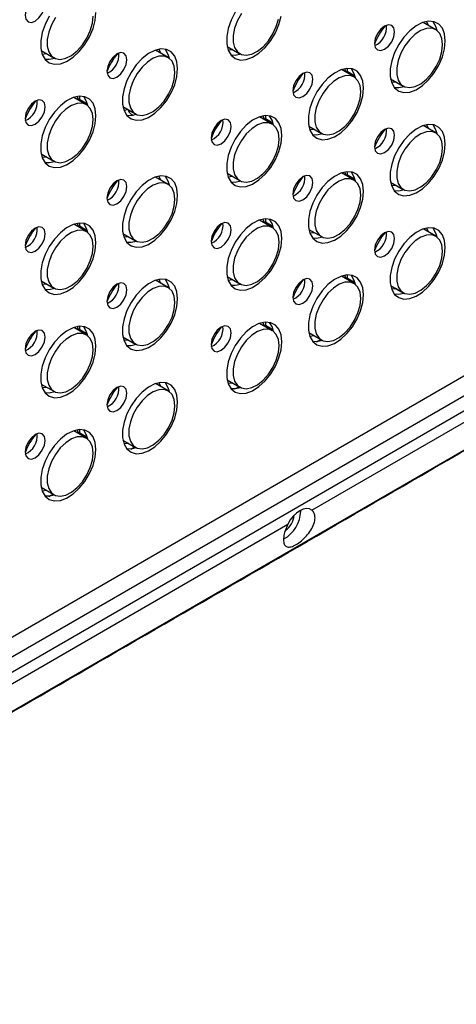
# Model space of a CAD drawing. Header units: millimetres. Extents: x 7099 to 9560, y -2357 to -1635.
# Tile 71 of 85: x 8969 to 9046, y -2150 to -1976. Entities that reach past the tile are written whole.
import ezdxf

# ---------------------------------------------------------------- set-up
doc = ezdxf.new("R2010")
doc.units = ezdxf.units.MM
doc.header["$LTSCALE"] = 3

msp = doc.modelspace()

# ---------------------------------------------------------------- linework, layer by layer
at = {"linetype": 'Continuous', "lineweight": 30}
for p, q in [((9042.61, -1977.74), (9040.38, -1976.45)), ((9005.78, -1980.69), (9008.02, -1981.98)), ((8972.97, -1981.42), (8975.21, -1982.71)), ((8973.14, -1982.03), (8973.89, -1981.95)), ((8995.38, -1982.63), (8993.15, -1981.34)), ((8886.9, -2137.69), (9150.35, -1985.61)), ((9028.19, -1986.06), (9025.96, -1984.78)), ((9026.97, -1984.56), (9026.97, -1985.14)), ((9028.3, -1985.91), (9026.97, -1985.14)), ((9020.74, -2062.47), (9152.98, -1986.13)), ((9034.63, -1986.41), (9036.87, -1987.7)), ((9034.8, -1987.02), (9035.55, -1986.94)), ((8980.95, -1990.96), (8978.72, -1989.67)), ((8979.73, -1989.46), (8979.73, -1990.04)), ((8981.07, -1990.81), (8979.73, -1990.04)), ((8987.4, -1991.3), (8989.63, -1992.59)), ((8987.56, -1991.91), (8988.33, -1991.83)), ((8988.85, -1992.62), (8989.23, -1992.84)), ((9013.76, -1994.39), (9011.53, -1993.1)), ((9012.54, -1992.89), (9012.54, -1993.47)), ((9013.88, -1994.24), (9012.54, -1993.47)), ((9020.21, -1994.74), (9022.44, -1996.02)), ((9020.37, -1995.34), (9021.13, -1995.27)), ((9042.61, -1995.95), (9040.38, -1994.66)), ((9117.43, -1998.5), (8884.83, -2132.77)), ((8887.1, -2134.89), (9121.19, -1999.76)), ((8972.97, -1999.63), (8975.21, -2000.92)), ((9005.78, -2003.06), (9008.02, -2004.35)), ((9028.19, -2004.27), (9025.96, -2002.98)), ((9026.97, -2002.77), (9026.97, -2003.35)), ((8995.38, -2005.01), (8993.15, -2003.72)), ((9005.95, -2003.67), (9006.7, -2003.59)), ((9028.3, -2004.12), (9026.97, -2003.35)), ((9034.63, -2004.62), (9036.87, -2005.91)), ((9034.8, -2005.23), (9035.55, -2005.15)), ((8979.73, -2011.83), (8979.73, -2012.41)), ((9013.76, -2012.6), (9011.53, -2011.31)), ((9012.54, -2011.1), (9012.54, -2011.68)), ((9013.88, -2012.45), (9012.54, -2011.68)), ((8980.95, -2013.33), (8978.72, -2012.04)), ((8981.07, -2013.18), (8979.73, -2012.41)), ((8987.4, -2013.68), (8989.63, -2014.96)), ((9020.21, -2012.94), (9022.44, -2014.23)), ((9020.37, -2013.55), (9021.13, -2013.47)), ((9042.61, -2014.15), (9040.38, -2012.87)), ((8987.56, -2014.29), (8988.32, -2014.21)), ((8972.97, -2022), (8975.21, -2023.29)), ((8995.38, -2023.21), (8993.15, -2021.93)), ((9005.78, -2021.27), (9008.02, -2022.56)), ((9005.95, -2021.88), (9006.7, -2021.8)), ((9028.19, -2022.48), (9025.96, -2021.19)), ((9026.97, -2020.98), (9026.97, -2021.56)), ((9028.3, -2022.33), (9026.97, -2021.56)), ((8973.14, -2022.61), (8973.89, -2022.53)), ((9034.63, -2022.83), (9036.87, -2024.11)), ((9034.8, -2023.43), (9035.5, -2023.37)), ((9036.99, -2024.23), (9035.5, -2023.37)), ((9036.67, -2024.04), (9036.71, -2024.02)), ((9012.54, -2029.31), (9012.54, -2029.89)), ((8980.95, -2031.54), (8978.72, -2030.25)), ((8979.73, -2030.04), (8979.73, -2030.62)), ((8981.07, -2031.39), (8979.73, -2030.62)), ((9013.76, -2030.81), (9011.53, -2029.52)), ((9013.88, -2030.66), (9012.54, -2029.89)), ((8987.4, -2031.88), (8989.63, -2033.17)), ((8987.56, -2032.49), (8988.32, -2032.42)), ((9020.21, -2031.15), (9022.44, -2032.44)), ((9020.37, -2031.76), (9021.13, -2031.68)), ((9021.59, -2032.75), (9022.28, -2032.35)), ((9005.78, -2039.48), (9008.02, -2040.77)), ((8972.97, -2040.21), (8975.21, -2041.5)), ((8973.14, -2040.82), (8973.89, -2040.74)), ((8995.38, -2041.42), (8993.15, -2040.13)), ((9005.95, -2040.09), (9006.7, -2040.01)), ((9007.16, -2041.08), (9007.86, -2040.68)), ((8979.73, -2048.25), (8979.73, -2048.83)), ((8980.95, -2049.75), (8978.72, -2048.46)), ((8981.07, -2049.6), (8979.73, -2048.83)), ((8987.4, -2050.09), (8989.63, -2051.38)), ((8987.56, -2050.7), (8988.32, -2050.62)), ((8988.78, -2051.69), (8989.47, -2051.29)), ((8972.97, -2058.42), (8975.21, -2059.71)), ((8973.14, -2059.03), (8973.89, -2058.95)), ((8974.35, -2060.02), (8975.05, -2059.62)), ((9018.77, -2062.63), (9018.76, -2062.47)), ((8884.28, -2141.25), (9016.51, -2064.91))]:
    msp.add_line(p, q, dxfattribs=at)
at = {"linetype": 'Continuous', "lineweight": 30, "flags": 128}
for points in [[(8973.69, -1973.15), (8973.55, -1972.45), (8973.17, -1972.01), (8972.59, -1971.9), (8971.92, -1972.13), (8971.24, -1972.68), (8970.67, -1973.45), (8970.28, -1974.33), (8970.15, -1975.19), (8970.28, -1975.9), (8970.67, -1976.34), (8971.24, -1976.45), (8971.92, -1976.21), (8972.59, -1975.67), (8973.17, -1974.89), (8973.55, -1974.01), (8973.69, -1973.15)], [(8974.41, -1975.38), (8973.68, -1976.8), (8973.17, -1978.26), (8972.91, -1979.69), (8972.91, -1980.99), (8973.17, -1982.12), (8973.68, -1982.99), (8974.41, -1983.57), (8975.32, -1983.83), (8976.36, -1983.75), (8977.47, -1983.33), (8978.6, -1982.6), (8979.69, -1981.6), (8980.67, -1980.38), (8981.49, -1979.01), (8982.12, -1977.55), (8982.5, -1976.1), (8982.63, -1974.73)], [(8975.49, -1975.61), (8974.79, -1976.87), (8974.3, -1978.18), (8974.05, -1979.47), (8974.05, -1980.65), (8974.3, -1981.64), (8974.79, -1982.39), (8975.49, -1982.84), (8976.35, -1982.98), (8977.32, -1982.78), (8978.34, -1982.27), (8979.34, -1981.47), (8980.26, -1980.44), (8981.04, -1979.23), (8981.64, -1977.94), (8982.02, -1976.62), (8982.15, -1975.38)], [(9007.22, -1974.65), (9006.49, -1976.07), (9005.98, -1977.53), (9005.72, -1978.95), (9005.72, -1980.26), (9005.98, -1981.38), (9006.49, -1982.26), (9007.22, -1982.84), (9008.13, -1983.1), (9009.17, -1983.02), (9010.28, -1982.6), (9011.41, -1981.87), (9012.5, -1980.87), (9013.48, -1979.65), (9014.3, -1978.27), (9014.92, -1976.82), (9015.31, -1975.37)], [(9008.3, -1974.88), (9007.6, -1976.14), (9007.11, -1977.45), (9006.86, -1978.74), (9006.86, -1979.92), (9007.11, -1980.91), (9007.6, -1981.66), (9008.3, -1982.11), (9009.16, -1982.25), (9010.13, -1982.05), (9011.15, -1981.54), (9012.15, -1980.74), (9013.07, -1979.7), (9013.85, -1978.5), (9014.45, -1977.2), (9014.83, -1975.89)], [(9035.35, -1978.14), (9035.21, -1977.43), (9034.83, -1976.99), (9034.25, -1976.88), (9033.58, -1977.12), (9032.9, -1977.66), (9032.33, -1978.44), (9031.94, -1979.32), (9031.81, -1980.18), (9031.94, -1980.88), (9032.33, -1981.32), (9032.9, -1981.43), (9033.58, -1981.2), (9034.25, -1980.65), (9034.83, -1979.88), (9035.21, -1979), (9035.35, -1978.14)], [(9044.29, -1979.71), (9044.16, -1978.49), (9043.77, -1977.48), (9043.15, -1976.75), (9042.33, -1976.33), (9041.35, -1976.24), (9040.26, -1976.49), (9039.13, -1977.07), (9038.02, -1977.94), (9036.98, -1979.06), (9036.07, -1980.36), (9035.34, -1981.79), (9034.83, -1983.25), (9034.57, -1984.67), (9034.57, -1985.98), (9034.83, -1987.1), (9035.34, -1987.98), (9036.07, -1988.56), (9036.98, -1988.82), (9038.02, -1988.73), (9039.13, -1988.32), (9040.26, -1987.59), (9041.35, -1986.59), (9042.33, -1985.37), (9043.15, -1983.99), (9043.77, -1982.54), (9044.16, -1981.09), (9044.29, -1979.71)], [(9041.3, -1976.98), (9041.02, -1976.33), (9040.99, -1976.29)], [(9042.08, -1976.27), (9042.59, -1977.14), (9042.79, -1977.85)], [(9043.81, -1980.37), (9043.68, -1979.28), (9043.3, -1978.4), (9042.7, -1977.79), (9041.92, -1977.49), (9041, -1977.53), (9040, -1977.88), (9038.98, -1978.54), (9038.01, -1979.47), (9037.15, -1980.6), (9036.45, -1981.86), (9035.96, -1983.17), (9035.71, -1984.46), (9035.71, -1985.63), (9035.96, -1986.63), (9036.45, -1987.38), (9037.15, -1987.83), (9038.01, -1987.96), (9038.98, -1987.77), (9040, -1987.26), (9041, -1986.46), (9041.92, -1985.42), (9042.7, -1984.22), (9043.3, -1982.92), (9043.68, -1981.61), (9043.81, -1980.37)], [(8988.11, -1983.03), (8987.98, -1982.33), (8987.59, -1981.89), (8987.02, -1981.78), (8986.34, -1982.01), (8985.67, -1982.56), (8985.09, -1983.33), (8984.71, -1984.21), (8984.57, -1985.07), (8984.71, -1985.78), (8985.09, -1986.22), (8985.67, -1986.33), (8986.34, -1986.09), (8987.02, -1985.55), (8987.59, -1984.77), (8987.98, -1983.89), (8988.11, -1983.03)], [(8997.06, -1984.61), (8996.93, -1983.38), (8996.54, -1982.38), (8995.92, -1981.64), (8995.09, -1981.22), (8994.11, -1981.13), (8993.03, -1981.39), (8991.9, -1981.96), (8990.78, -1982.83), (8989.74, -1983.95), (8988.83, -1985.26), (8988.1, -1986.68), (8987.6, -1988.14), (8987.33, -1989.57), (8987.33, -1990.88), (8987.6, -1992), (8988.1, -1992.87), (8988.83, -1993.45), (8989.74, -1993.71), (8990.78, -1993.63), (8991.9, -1993.21), (8993.03, -1992.48), (8994.11, -1991.48), (8995.09, -1990.26), (8995.92, -1988.89), (8996.54, -1987.44), (8996.93, -1985.98), (8997.06, -1984.61)], [(8996.57, -1985.26), (8996.44, -1984.17), (8996.07, -1983.29), (8995.47, -1982.69), (8994.68, -1982.39), (8993.76, -1982.42), (8992.76, -1982.78), (8991.74, -1983.44), (8990.77, -1984.36), (8989.91, -1985.49), (8989.22, -1986.75), (8988.72, -1988.07), (8988.47, -1989.35), (8988.47, -1990.53), (8988.72, -1991.52), (8989.22, -1992.27), (8989.91, -1992.73), (8990.77, -1992.86), (8991.74, -1992.66), (8992.76, -1992.15), (8993.76, -1991.35), (8994.68, -1990.32), (8995.47, -1989.11), (8996.07, -1987.82), (8996.44, -1986.51), (8996.57, -1985.26)], [(8994.07, -1981.87), (8993.78, -1981.23), (8993.76, -1981.18)], [(8994.85, -1981.17), (8995.35, -1982.03), (8995.55, -1982.74)], [(9005.95, -1981.3), (9006.74, -1981.21), (9006.78, -1981.2)], [(9008.2, -1982.07), (9007.22, -1982.28), (9006.48, -1982.25)], [(8975.39, -1982.8), (8974.41, -1983.01), (8973.67, -1982.98)], [(9020.92, -1986.47), (9020.79, -1985.76), (9020.4, -1985.32), (9019.83, -1985.21), (9019.15, -1985.44), (9018.48, -1985.99), (9017.9, -1986.76), (9017.52, -1987.65), (9017.38, -1988.51), (9017.52, -1989.21), (9017.9, -1989.65), (9018.48, -1989.76), (9019.15, -1989.53), (9019.83, -1988.98), (9020.4, -1988.21), (9020.79, -1987.32), (9020.92, -1986.47)], [(9029.87, -1988.04), (9029.74, -1986.82), (9029.35, -1985.81), (9028.73, -1985.08), (9027.9, -1984.66), (9026.92, -1984.57), (9025.84, -1984.82), (9024.71, -1985.4), (9023.59, -1986.27), (9022.55, -1987.39), (9021.64, -1988.69), (9020.91, -1990.11), (9020.4, -1991.58), (9020.14, -1993), (9020.14, -1994.31), (9020.4, -1995.43), (9020.91, -1996.31), (9021.64, -1996.89), (9022.55, -1997.14), (9023.59, -1997.06), (9024.71, -1996.64), (9025.84, -1995.92), (9026.92, -1994.91), (9027.9, -1993.69), (9028.73, -1992.32), (9029.35, -1990.87), (9029.74, -1989.42), (9029.87, -1988.04)], [(9029.38, -1988.7), (9029.25, -1987.6), (9028.88, -1986.73), (9028.28, -1986.12), (9027.49, -1985.82), (9026.57, -1985.85), (9025.57, -1986.21), (9024.55, -1986.87), (9023.58, -1987.8), (9022.72, -1988.92), (9022.03, -1990.18), (9021.53, -1991.5), (9021.28, -1992.78), (9021.28, -1993.96), (9021.53, -1994.95), (9022.03, -1995.7), (9022.72, -1996.16), (9023.58, -1996.29), (9024.55, -1996.1), (9025.57, -1995.58), (9026.57, -1994.78), (9027.49, -1993.75), (9028.28, -1992.55), (9028.88, -1991.25), (9029.25, -1989.94), (9029.38, -1988.7)], [(9026.88, -1985.31), (9026.59, -1984.66), (9026.57, -1984.61)], [(9027.66, -1984.6), (9028.16, -1985.47), (9028.36, -1986.18)], [(8878.32, -2149.57), (8878.32, -2149.57), (8879.73, -2148.76), (8885.39, -2145.49), (8908.02, -2132.43), (8998.53, -2080.19), (9157.22, -1988.57), (9157.22, -1988.57)], [(9037.05, -1987.79), (9036.07, -1988), (9035.33, -1987.97)], [(8973.69, -1991.36), (8973.55, -1990.66), (8973.17, -1990.22), (8972.59, -1990.1), (8971.92, -1990.34), (8971.24, -1990.88), (8970.67, -1991.66), (8970.28, -1992.54), (8970.15, -1993.4), (8970.28, -1994.1), (8970.67, -1994.55), (8971.24, -1994.66), (8971.92, -1994.42), (8972.59, -1993.88), (8973.17, -1993.1), (8973.55, -1992.22), (8973.69, -1991.36)], [(8982.63, -1992.93), (8982.5, -1991.71), (8982.12, -1990.71), (8981.49, -1989.97), (8980.67, -1989.55), (8979.69, -1989.46), (8978.6, -1989.71), (8977.47, -1990.29), (8976.36, -1991.16), (8975.32, -1992.28), (8974.41, -1993.59), (8973.68, -1995.01), (8973.17, -1996.47), (8972.91, -1997.89), (8972.91, -1999.2), (8973.17, -2000.32), (8973.68, -2001.2), (8974.41, -2001.78), (8975.32, -2002.04), (8976.36, -2001.96), (8977.47, -2001.54), (8978.6, -2000.81), (8979.69, -1999.81), (8980.67, -1998.59), (8981.49, -1997.22), (8982.12, -1995.76), (8982.5, -1994.31), (8982.63, -1992.93)], [(8982.15, -1993.59), (8982.02, -1992.5), (8981.64, -1991.62), (8981.04, -1991.01), (8980.26, -1990.72), (8979.34, -1990.75), (8978.34, -1991.11), (8977.32, -1991.77), (8976.35, -1992.69), (8975.49, -1993.82), (8974.79, -1995.08), (8974.3, -1996.39), (8974.05, -1997.68), (8974.05, -1998.86), (8974.3, -1999.85), (8974.79, -2000.6), (8975.49, -2001.05), (8976.35, -2001.19), (8977.32, -2000.99), (8978.34, -2000.48), (8979.34, -1999.68), (8980.26, -1998.65), (8981.04, -1997.44), (8981.64, -1996.14), (8982.02, -1994.83), (8982.15, -1993.59)], [(8979.64, -1990.2), (8979.36, -1989.55), (8979.33, -1989.51)], [(8980.42, -1989.49), (8980.93, -1990.36), (8981.13, -1991.07)], [(8989.81, -1992.68), (8988.83, -1992.9), (8988.1, -1992.86)], [(9006.5, -1994.79), (9006.36, -1994.09), (9005.98, -1993.65), (9005.4, -1993.54), (9004.73, -1993.77), (9004.05, -1994.32), (9003.48, -1995.09), (9003.09, -1995.97), (9002.96, -1996.83), (9003.09, -1997.54), (9003.48, -1997.98), (9004.05, -1998.09), (9004.73, -1997.85), (9005.4, -1997.31), (9005.98, -1996.53), (9006.36, -1995.65), (9006.5, -1994.79)], [(9015.44, -1996.37), (9015.31, -1995.14), (9014.92, -1994.14), (9014.3, -1993.4), (9013.48, -1992.98), (9012.5, -1992.89), (9011.41, -1993.15), (9010.28, -1993.72), (9009.17, -1994.59), (9008.13, -1995.71), (9007.22, -1997.02), (9006.49, -1998.44), (9005.98, -1999.9), (9005.72, -2001.33), (9005.72, -2002.64), (9005.98, -2003.76), (9006.49, -2004.63), (9007.22, -2005.21), (9008.13, -2005.47), (9009.17, -2005.39), (9010.28, -2004.97), (9011.41, -2004.24), (9012.5, -2003.24), (9013.48, -2002.02), (9014.3, -2000.65), (9014.92, -1999.2), (9015.31, -1997.74), (9015.44, -1996.37)], [(9014.96, -1997.02), (9014.83, -1995.93), (9014.45, -1995.05), (9013.85, -1994.45), (9013.07, -1994.15), (9012.15, -1994.18), (9011.15, -1994.54), (9010.13, -1995.2), (9009.16, -1996.12), (9008.3, -1997.25), (9007.6, -1998.51), (9007.11, -1999.83), (9006.86, -2001.11), (9006.86, -2002.29), (9007.11, -2003.28), (9007.6, -2004.03), (9008.3, -2004.49), (9009.16, -2004.62), (9010.13, -2004.42), (9011.15, -2003.91), (9012.15, -2003.11), (9013.07, -2002.08), (9013.85, -2000.87), (9014.45, -1999.58), (9014.83, -1998.27), (9014.96, -1997.02)], [(9012.45, -1993.63), (9012.17, -1992.99), (9012.14, -1992.94)], [(9013.23, -1992.93), (9013.74, -1993.79), (9013.94, -1994.5)], [(9044.29, -1997.92), (9044.16, -1996.7), (9043.77, -1995.69), (9043.15, -1994.96), (9042.33, -1994.54), (9041.35, -1994.45), (9040.26, -1994.7), (9039.13, -1995.28), (9038.02, -1996.15), (9036.98, -1997.27), (9036.07, -1998.57), (9035.34, -2000), (9034.83, -2001.46), (9034.57, -2002.88), (9034.57, -2004.19), (9034.83, -2005.31), (9035.34, -2006.19), (9036.07, -2006.77), (9036.98, -2007.03), (9038.02, -2006.94), (9039.13, -2006.53), (9040.26, -2005.8), (9041.35, -2004.8), (9042.33, -2003.58), (9043.15, -2002.2), (9043.77, -2000.75), (9044.16, -1999.3), (9044.29, -1997.92)], [(9041.3, -1995.19), (9041.02, -1994.54), (9040.99, -1994.5)], [(9042.08, -1994.48), (9042.59, -1995.35), (9042.79, -1996.06)], [(9022.62, -1996.12), (9021.64, -1996.33), (9020.91, -1996.3)], [(9035.35, -1996.35), (9035.21, -1995.64), (9034.83, -1995.2), (9034.25, -1995.09), (9033.58, -1995.33), (9032.9, -1995.87), (9032.33, -1996.65), (9031.94, -1997.53), (9031.81, -1998.39), (9031.94, -1999.09), (9032.33, -1999.53), (9032.9, -1999.64), (9033.58, -1999.41), (9034.25, -1998.86), (9034.83, -1998.09), (9035.21, -1997.21), (9035.35, -1996.35)], [(9043.81, -1998.58), (9043.68, -1997.48), (9043.3, -1996.61), (9042.7, -1996), (9041.92, -1995.7), (9041, -1995.74), (9040, -1996.09), (9038.98, -1996.75), (9038.01, -1997.68), (9037.15, -1998.8), (9036.45, -2000.06), (9035.96, -2001.38), (9035.71, -2002.67), (9035.71, -2003.84), (9035.96, -2004.84), (9036.45, -2005.58), (9037.15, -2006.04), (9038.01, -2006.17), (9038.98, -2005.98), (9040, -2005.46), (9041, -2004.67), (9041.92, -2003.63), (9042.7, -2002.43), (9043.3, -2001.13), (9043.68, -1999.82), (9043.81, -1998.58)], [(8973.14, -2000.24), (8973.93, -2000.15), (8973.97, -2000.14)], [(8975.39, -2001.01), (8974.41, -2001.22), (8973.67, -2001.19)], [(9029.87, -2006.25), (9029.74, -2005.03), (9029.35, -2004.02), (9028.73, -2003.29), (9027.9, -2002.86), (9026.92, -2002.78), (9025.84, -2003.03), (9024.71, -2003.6), (9023.59, -2004.48), (9022.55, -2005.59), (9021.64, -2006.9), (9020.91, -2008.32), (9020.4, -2009.78), (9020.14, -2011.21), (9020.14, -2012.52), (9020.4, -2013.64), (9020.91, -2014.51), (9021.64, -2015.1), (9022.55, -2015.35), (9023.59, -2015.27), (9024.71, -2014.85), (9025.84, -2014.12), (9026.92, -2013.12), (9027.9, -2011.9), (9028.73, -2010.53), (9029.35, -2009.08), (9029.74, -2007.62), (9029.87, -2006.25)], [(9026.88, -2003.52), (9026.59, -2002.87), (9026.57, -2002.82)], [(9027.66, -2002.81), (9028.16, -2003.68), (9028.36, -2004.38)], [(8988.11, -2005.41), (8987.98, -2004.7), (8987.59, -2004.26), (8987.02, -2004.15), (8986.34, -2004.38), (8985.67, -2004.93), (8985.09, -2005.7), (8984.71, -2006.59), (8984.57, -2007.45), (8984.71, -2008.15), (8985.09, -2008.59), (8985.67, -2008.7), (8986.34, -2008.47), (8987.02, -2007.92), (8987.59, -2007.15), (8987.98, -2006.26), (8988.11, -2005.41)], [(8997.06, -2006.98), (8996.93, -2005.76), (8996.54, -2004.75), (8995.92, -2004.02), (8995.09, -2003.6), (8994.11, -2003.51), (8993.03, -2003.76), (8991.9, -2004.34), (8990.78, -2005.21), (8989.74, -2006.33), (8988.83, -2007.63), (8988.1, -2009.05), (8987.6, -2010.52), (8987.33, -2011.94), (8987.33, -2013.25), (8987.6, -2014.37), (8988.1, -2015.25), (8988.83, -2015.83), (8989.74, -2016.08), (8990.78, -2016), (8991.9, -2015.59), (8993.03, -2014.86), (8994.11, -2013.85), (8995.09, -2012.63), (8995.92, -2011.26), (8996.54, -2009.81), (8996.93, -2008.36), (8997.06, -2006.98)], [(8996.57, -2007.64), (8996.44, -2006.54), (8996.07, -2005.67), (8995.47, -2005.06), (8994.68, -2004.76), (8993.76, -2004.79), (8992.76, -2005.15), (8991.74, -2005.81), (8990.77, -2006.74), (8989.91, -2007.86), (8989.22, -2009.12), (8988.72, -2010.44), (8988.47, -2011.73), (8988.47, -2012.9), (8988.72, -2013.9), (8989.22, -2014.64), (8989.91, -2015.1), (8990.77, -2015.23), (8991.74, -2015.04), (8992.76, -2014.52), (8993.76, -2013.72), (8994.68, -2012.69), (8995.47, -2011.49), (8996.07, -2010.19), (8996.44, -2008.88), (8996.57, -2007.64)], [(8994.07, -2004.25), (8993.78, -2003.6), (8993.76, -2003.55)], [(8994.85, -2003.54), (8995.35, -2004.41), (8995.55, -2005.12)], [(9008.2, -2004.44), (9007.22, -2004.66), (9006.48, -2004.62)], [(9020.92, -2004.67), (9020.79, -2003.97), (9020.4, -2003.53), (9019.83, -2003.42), (9019.15, -2003.65), (9018.48, -2004.2), (9017.9, -2004.97), (9017.52, -2005.86), (9017.38, -2006.71), (9017.52, -2007.42), (9017.9, -2007.86), (9018.48, -2007.97), (9019.15, -2007.74), (9019.83, -2007.19), (9020.4, -2006.42), (9020.79, -2005.53), (9020.92, -2004.67)], [(9029.38, -2006.91), (9029.25, -2005.81), (9028.88, -2004.93), (9028.28, -2004.33), (9027.49, -2004.03), (9026.57, -2004.06), (9025.57, -2004.42), (9024.55, -2005.08), (9023.58, -2006), (9022.72, -2007.13), (9022.03, -2008.39), (9021.53, -2009.71), (9021.28, -2010.99), (9021.28, -2012.17), (9021.53, -2013.16), (9022.03, -2013.91), (9022.72, -2014.37), (9023.58, -2014.5), (9024.55, -2014.3), (9025.57, -2013.79), (9026.57, -2012.99), (9027.49, -2011.96), (9028.28, -2010.76), (9028.88, -2009.46), (9029.25, -2008.15), (9029.38, -2006.91)], [(9037.05, -2006), (9036.07, -2006.21), (9035.33, -2006.18)], [(8982.63, -2015.31), (8982.5, -2014.08), (8982.12, -2013.08), (8981.49, -2012.35), (8980.67, -2011.92), (8979.69, -2011.84), (8978.6, -2012.09), (8977.47, -2012.66), (8976.36, -2013.53), (8975.32, -2014.65), (8974.41, -2015.96), (8973.68, -2017.38), (8973.17, -2018.84), (8972.91, -2020.27), (8972.91, -2021.58), (8973.17, -2022.7), (8973.68, -2023.57), (8974.41, -2024.16), (8975.32, -2024.41), (8976.36, -2024.33), (8977.47, -2023.91), (8978.6, -2023.18), (8979.69, -2022.18), (8980.67, -2020.96), (8981.49, -2019.59), (8982.12, -2018.14), (8982.5, -2016.68), (8982.63, -2015.31)], [(8979.64, -2012.57), (8979.36, -2011.93), (8979.33, -2011.88)], [(8980.42, -2011.87), (8980.93, -2012.73), (8981.13, -2013.44)], [(9006.5, -2013), (9006.36, -2012.3), (9005.98, -2011.86), (9005.4, -2011.75), (9004.73, -2011.98), (9004.05, -2012.53), (9003.48, -2013.3), (9003.09, -2014.18), (9002.96, -2015.04), (9003.09, -2015.75), (9003.48, -2016.19), (9004.05, -2016.3), (9004.73, -2016.06), (9005.4, -2015.52), (9005.98, -2014.74), (9006.36, -2013.86), (9006.5, -2013)], [(9015.44, -2014.58), (9015.31, -2013.35), (9014.92, -2012.35), (9014.3, -2011.61), (9013.48, -2011.19), (9012.5, -2011.1), (9011.41, -2011.35), (9010.28, -2011.93), (9009.17, -2012.8), (9008.13, -2013.92), (9007.22, -2015.23), (9006.49, -2016.65), (9005.98, -2018.11), (9005.72, -2019.54), (9005.72, -2020.84), (9005.98, -2021.97), (9006.49, -2022.84), (9007.22, -2023.42), (9008.13, -2023.68), (9009.17, -2023.6), (9010.28, -2023.18), (9011.41, -2022.45), (9012.5, -2021.45), (9013.48, -2020.23), (9014.3, -2018.86), (9014.92, -2017.4), (9015.31, -2015.95), (9015.44, -2014.58)], [(9012.45, -2011.84), (9012.17, -2011.19), (9012.14, -2011.15)], [(9013.23, -2011.14), (9013.74, -2012), (9013.94, -2012.71)], [(8973.69, -2013.73), (8973.55, -2013.03), (8973.17, -2012.59), (8972.59, -2012.48), (8971.92, -2012.71), (8971.24, -2013.26), (8970.67, -2014.03), (8970.28, -2014.92), (8970.15, -2015.77), (8970.28, -2016.48), (8970.67, -2016.92), (8971.24, -2017.03), (8971.92, -2016.79), (8972.59, -2016.25), (8973.17, -2015.48), (8973.55, -2014.59), (8973.69, -2013.73)], [(8982.15, -2015.96), (8982.02, -2014.87), (8981.64, -2013.99), (8981.04, -2013.39), (8980.26, -2013.09), (8979.34, -2013.12), (8978.34, -2013.48), (8977.32, -2014.14), (8976.35, -2015.06), (8975.49, -2016.19), (8974.79, -2017.45), (8974.3, -2018.77), (8974.05, -2020.05), (8974.05, -2021.23), (8974.3, -2022.22), (8974.79, -2022.97), (8975.49, -2023.43), (8976.35, -2023.56), (8977.32, -2023.36), (8978.34, -2022.85), (8979.34, -2022.05), (8980.26, -2021.02), (8981.04, -2019.82), (8981.64, -2018.52), (8982.02, -2017.21), (8982.15, -2015.96)], [(9014.96, -2015.23), (9014.83, -2014.14), (9014.45, -2013.26), (9013.85, -2012.66), (9013.07, -2012.36), (9012.15, -2012.39), (9011.15, -2012.75), (9010.13, -2013.41), (9009.16, -2014.33), (9008.3, -2015.46), (9007.6, -2016.72), (9007.11, -2018.03), (9006.86, -2019.32), (9006.86, -2020.5), (9007.11, -2021.49), (9007.6, -2022.24), (9008.3, -2022.69), (9009.16, -2022.83), (9010.13, -2022.63), (9011.15, -2022.12), (9012.15, -2021.32), (9013.07, -2020.29), (9013.85, -2019.08), (9014.45, -2017.79), (9014.83, -2016.47), (9014.96, -2015.23)], [(9035.35, -2014.56), (9035.21, -2013.85), (9034.83, -2013.41), (9034.25, -2013.3), (9033.58, -2013.53), (9032.9, -2014.08), (9032.33, -2014.85), (9031.94, -2015.74), (9031.81, -2016.6), (9031.94, -2017.3), (9032.33, -2017.74), (9032.9, -2017.85), (9033.58, -2017.62), (9034.25, -2017.07), (9034.83, -2016.3), (9035.21, -2015.41), (9035.35, -2014.56)], [(9044.29, -2016.13), (9044.16, -2014.91), (9043.77, -2013.9), (9043.15, -2013.17), (9042.33, -2012.75), (9041.35, -2012.66), (9040.26, -2012.91), (9039.13, -2013.49), (9038.02, -2014.36), (9036.98, -2015.48), (9036.07, -2016.78), (9035.34, -2018.2), (9034.83, -2019.67), (9034.57, -2021.09), (9034.57, -2022.4), (9034.83, -2023.52), (9035.34, -2024.4), (9036.07, -2024.98), (9036.98, -2025.23), (9038.02, -2025.15), (9039.13, -2024.74), (9040.26, -2024.01), (9041.35, -2023), (9042.33, -2021.78), (9043.15, -2020.41), (9043.77, -2018.96), (9044.16, -2017.51), (9044.29, -2016.13)], [(9041.3, -2013.4), (9041.02, -2012.75), (9040.99, -2012.7)], [(9042.08, -2012.69), (9042.59, -2013.56), (9042.79, -2014.27)], [(8989.81, -2015.06), (8988.83, -2015.27), (8988.1, -2015.24)], [(9022.62, -2014.32), (9021.64, -2014.54), (9020.91, -2014.51)], [(9043.81, -2016.79), (9043.68, -2015.69), (9043.3, -2014.82), (9042.7, -2014.21), (9041.92, -2013.91), (9041, -2013.94), (9040, -2014.3), (9038.98, -2014.96), (9038.01, -2015.89), (9037.15, -2017.01), (9036.45, -2018.27), (9035.96, -2019.59), (9035.71, -2020.87), (9035.71, -2022.05), (9035.96, -2023.05), (9036.45, -2023.79), (9037.15, -2024.25), (9038.01, -2024.38), (9038.98, -2024.19), (9040, -2023.67), (9041, -2022.87), (9041.92, -2021.84), (9042.7, -2020.64), (9043.3, -2019.34), (9043.68, -2018.03), (9043.81, -2016.79)], [(8988.11, -2023.61), (8987.98, -2022.91), (8987.59, -2022.47), (8987.02, -2022.36), (8986.34, -2022.59), (8985.67, -2023.14), (8985.09, -2023.91), (8984.71, -2024.8), (8984.57, -2025.66), (8984.71, -2026.36), (8985.09, -2026.8), (8985.67, -2026.91), (8986.34, -2026.68), (8987.02, -2026.13), (8987.59, -2025.36), (8987.98, -2024.47), (8988.11, -2023.61)], [(8997.06, -2025.19), (8996.93, -2023.97), (8996.54, -2022.96), (8995.92, -2022.23), (8995.09, -2021.8), (8994.11, -2021.72), (8993.03, -2021.97), (8991.9, -2022.55), (8990.78, -2023.42), (8989.74, -2024.53), (8988.83, -2025.84), (8988.1, -2027.26), (8987.6, -2028.73), (8987.33, -2030.15), (8987.33, -2031.46), (8987.6, -2032.58), (8988.1, -2033.46), (8988.83, -2034.04), (8989.74, -2034.29), (8990.78, -2034.21), (8991.9, -2033.79), (8993.03, -2033.07), (8994.11, -2032.06), (8995.09, -2030.84), (8995.92, -2029.47), (8996.54, -2028.02), (8996.93, -2026.56), (8997.06, -2025.19)], [(8994.07, -2022.46), (8993.78, -2021.81), (8993.76, -2021.76)], [(8994.85, -2021.75), (8995.35, -2022.62), (8995.55, -2023.32)], [(9020.92, -2022.88), (9020.79, -2022.18), (9020.4, -2021.74), (9019.83, -2021.63), (9019.15, -2021.86), (9018.48, -2022.41), (9017.9, -2023.18), (9017.52, -2024.06), (9017.38, -2024.92), (9017.52, -2025.63), (9017.9, -2026.07), (9018.48, -2026.18), (9019.15, -2025.94), (9019.83, -2025.4), (9020.4, -2024.63), (9020.79, -2023.74), (9020.92, -2022.88)], [(9029.87, -2024.46), (9029.74, -2023.23), (9029.35, -2022.23), (9028.73, -2021.49), (9027.9, -2021.07), (9026.92, -2020.99), (9025.84, -2021.24), (9024.71, -2021.81), (9023.59, -2022.68), (9022.55, -2023.8), (9021.64, -2025.11), (9020.91, -2026.53), (9020.4, -2027.99), (9020.14, -2029.42), (9020.14, -2030.73), (9020.4, -2031.85), (9020.91, -2032.72), (9021.64, -2033.31), (9022.55, -2033.56), (9023.59, -2033.48), (9024.71, -2033.06), (9025.84, -2032.33), (9026.92, -2031.33), (9027.9, -2030.11), (9028.73, -2028.74), (9029.35, -2027.29), (9029.74, -2025.83), (9029.87, -2024.46)], [(9029.38, -2025.11), (9029.25, -2024.02), (9028.88, -2023.14), (9028.28, -2022.54), (9027.49, -2022.24), (9026.57, -2022.27), (9025.57, -2022.63), (9024.55, -2023.29), (9023.58, -2024.21), (9022.72, -2025.34), (9022.03, -2026.6), (9021.53, -2027.92), (9021.28, -2029.2), (9021.28, -2030.38), (9021.53, -2031.37), (9022.03, -2032.12), (9022.72, -2032.58), (9023.58, -2032.71), (9024.55, -2032.51), (9025.57, -2032), (9026.57, -2031.2), (9027.49, -2030.17), (9028.28, -2028.96), (9028.88, -2027.67), (9029.25, -2026.36), (9029.38, -2025.11)], [(9026.88, -2021.72), (9026.59, -2021.08), (9026.57, -2021.03)], [(9027.66, -2021.02), (9028.16, -2021.88), (9028.36, -2022.59)], [(8975.39, -2023.38), (8974.41, -2023.6), (8973.67, -2023.57)], [(8996.57, -2025.85), (8996.44, -2024.75), (8996.07, -2023.87), (8995.47, -2023.27), (8994.68, -2022.97), (8993.76, -2023), (8992.76, -2023.36), (8991.74, -2024.02), (8990.77, -2024.94), (8989.91, -2026.07), (8989.22, -2027.33), (8988.72, -2028.65), (8988.47, -2029.93), (8988.47, -2031.11), (8988.72, -2032.1), (8989.22, -2032.85), (8989.91, -2033.31), (8990.77, -2033.44), (8991.74, -2033.25), (8992.76, -2032.73), (8993.76, -2031.93), (8994.68, -2030.9), (8995.47, -2029.7), (8996.07, -2028.4), (8996.44, -2027.09), (8996.57, -2025.85)], [(9008.2, -2022.65), (9007.22, -2022.87), (9006.48, -2022.83)], [(9036.99, -2024.23), (9036.07, -2024.42), (9035.33, -2024.39)], [(9015.44, -2032.78), (9015.31, -2031.56), (9014.92, -2030.56), (9014.3, -2029.82), (9013.48, -2029.4), (9012.5, -2029.31), (9011.41, -2029.56), (9010.28, -2030.14), (9009.17, -2031.01), (9008.13, -2032.13), (9007.22, -2033.44), (9006.49, -2034.86), (9005.98, -2036.32), (9005.72, -2037.74), (9005.72, -2039.05), (9005.98, -2040.18), (9006.49, -2041.05), (9007.22, -2041.63), (9008.13, -2041.89), (9009.17, -2041.81), (9010.28, -2041.39), (9011.41, -2040.66), (9012.5, -2039.66), (9013.48, -2038.44), (9014.3, -2037.07), (9014.92, -2035.61), (9015.31, -2034.16), (9015.44, -2032.78)], [(8973.69, -2031.94), (8973.55, -2031.24), (8973.17, -2030.8), (8972.59, -2030.69), (8971.92, -2030.92), (8971.24, -2031.47), (8970.67, -2032.24), (8970.28, -2033.12), (8970.15, -2033.98), (8970.28, -2034.69), (8970.67, -2035.13), (8971.24, -2035.24), (8971.92, -2035), (8972.59, -2034.46), (8973.17, -2033.68), (8973.55, -2032.8), (8973.69, -2031.94)], [(8982.63, -2033.52), (8982.5, -2032.29), (8982.12, -2031.29), (8981.49, -2030.55), (8980.67, -2030.13), (8979.69, -2030.04), (8978.6, -2030.3), (8977.47, -2030.87), (8976.36, -2031.74), (8975.32, -2032.86), (8974.41, -2034.17), (8973.68, -2035.59), (8973.17, -2037.05), (8972.91, -2038.48), (8972.91, -2039.78), (8973.17, -2040.91), (8973.68, -2041.78), (8974.41, -2042.36), (8975.32, -2042.62), (8976.36, -2042.54), (8977.47, -2042.12), (8978.6, -2041.39), (8979.69, -2040.39), (8980.67, -2039.17), (8981.49, -2037.8), (8982.12, -2036.34), (8982.5, -2034.89), (8982.63, -2033.52)], [(8979.64, -2030.78), (8979.36, -2030.14), (8979.33, -2030.09)], [(8980.42, -2030.08), (8980.93, -2030.94), (8981.13, -2031.65)], [(9006.5, -2031.21), (9006.36, -2030.51), (9005.98, -2030.07), (9005.4, -2029.95), (9004.73, -2030.19), (9004.05, -2030.74), (9003.48, -2031.51), (9003.09, -2032.39), (9002.96, -2033.25), (9003.09, -2033.95), (9003.48, -2034.4), (9004.05, -2034.51), (9004.73, -2034.27), (9005.4, -2033.73), (9005.98, -2032.95), (9006.36, -2032.07), (9006.5, -2031.21)], [(9014.96, -2033.44), (9014.83, -2032.35), (9014.45, -2031.47), (9013.85, -2030.86), (9013.07, -2030.57), (9012.15, -2030.6), (9011.15, -2030.96), (9010.13, -2031.62), (9009.16, -2032.54), (9008.3, -2033.67), (9007.6, -2034.93), (9007.11, -2036.24), (9006.86, -2037.53), (9006.86, -2038.71), (9007.11, -2039.7), (9007.6, -2040.45), (9008.3, -2040.9), (9009.16, -2041.04), (9010.13, -2040.84), (9011.15, -2040.33), (9012.15, -2039.53), (9013.07, -2038.5), (9013.85, -2037.29), (9014.45, -2035.99), (9014.83, -2034.68), (9014.96, -2033.44)], [(9012.45, -2030.05), (9012.17, -2029.4), (9012.14, -2029.36)], [(9013.23, -2029.34), (9013.74, -2030.21), (9013.94, -2030.92)], [(8982.15, -2034.17), (8982.02, -2033.08), (8981.64, -2032.2), (8981.04, -2031.6), (8980.26, -2031.3), (8979.34, -2031.33), (8978.34, -2031.69), (8977.32, -2032.35), (8976.35, -2033.27), (8975.49, -2034.4), (8974.79, -2035.66), (8974.3, -2036.97), (8974.05, -2038.26), (8974.05, -2039.44), (8974.3, -2040.43), (8974.79, -2041.18), (8975.49, -2041.63), (8976.35, -2041.77), (8977.32, -2041.57), (8978.34, -2041.06), (8979.34, -2040.26), (8980.26, -2039.23), (8981.04, -2038.02), (8981.64, -2036.73), (8982.02, -2035.42), (8982.15, -2034.17)], [(9022.62, -2032.53), (9021.64, -2032.75), (9020.91, -2032.71)], [(8989.81, -2033.27), (8988.83, -2033.48), (8988.1, -2033.45)], [(8988.11, -2041.82), (8987.98, -2041.12), (8987.59, -2040.68), (8987.02, -2040.57), (8986.34, -2040.8), (8985.67, -2041.35), (8985.09, -2042.12), (8984.71, -2043.01), (8984.57, -2043.86), (8984.71, -2044.57), (8985.09, -2045.01), (8985.67, -2045.12), (8986.34, -2044.89), (8987.02, -2044.34), (8987.59, -2043.57), (8987.98, -2042.68), (8988.11, -2041.82)], [(8997.06, -2043.4), (8996.93, -2042.17), (8996.54, -2041.17), (8995.92, -2040.44), (8995.09, -2040.01), (8994.11, -2039.93), (8993.03, -2040.18), (8991.9, -2040.75), (8990.78, -2041.63), (8989.74, -2042.74), (8988.83, -2044.05), (8988.1, -2045.47), (8987.6, -2046.93), (8987.33, -2048.36), (8987.33, -2049.67), (8987.6, -2050.79), (8988.1, -2051.66), (8988.83, -2052.25), (8989.74, -2052.5), (8990.78, -2052.42), (8991.9, -2052), (8993.03, -2051.27), (8994.11, -2050.27), (8995.09, -2049.05), (8995.92, -2047.68), (8996.54, -2046.23), (8996.93, -2044.77), (8997.06, -2043.4)], [(8996.57, -2044.06), (8996.44, -2042.96), (8996.07, -2042.08), (8995.47, -2041.48), (8994.68, -2041.18), (8993.76, -2041.21), (8992.76, -2041.57), (8991.74, -2042.23), (8990.77, -2043.15), (8989.91, -2044.28), (8989.22, -2045.54), (8988.72, -2046.86), (8988.47, -2048.14), (8988.47, -2049.32), (8988.72, -2050.31), (8989.22, -2051.06), (8989.91, -2051.52), (8990.77, -2051.65), (8991.74, -2051.45), (8992.76, -2050.94), (8993.76, -2050.14), (8994.68, -2049.11), (8995.47, -2047.91), (8996.07, -2046.61), (8996.44, -2045.3), (8996.57, -2044.06)], [(8994.07, -2040.66), (8993.78, -2040.02), (8993.76, -2039.97)], [(8994.85, -2039.96), (8995.35, -2040.82), (8995.55, -2041.53)], [(9008.2, -2040.86), (9007.22, -2041.07), (9006.48, -2041.04)], [(8975.39, -2041.59), (8974.41, -2041.81), (8973.67, -2041.77)], [(8982.63, -2051.73), (8982.5, -2050.5), (8982.12, -2049.5), (8981.49, -2048.76), (8980.67, -2048.34), (8979.69, -2048.25), (8978.6, -2048.5), (8977.47, -2049.08), (8976.36, -2049.95), (8975.32, -2051.07), (8974.41, -2052.38), (8973.68, -2053.8), (8973.17, -2055.26), (8972.91, -2056.69), (8972.91, -2057.99), (8973.17, -2059.12), (8973.68, -2059.99), (8974.41, -2060.57), (8975.32, -2060.83), (8976.36, -2060.75), (8977.47, -2060.33), (8978.6, -2059.6), (8979.69, -2058.6), (8980.67, -2057.38), (8981.49, -2056.01), (8982.12, -2054.55), (8982.5, -2053.1), (8982.63, -2051.73)], [(8979.64, -2048.99), (8979.36, -2048.34), (8979.33, -2048.3)], [(8980.42, -2048.29), (8980.93, -2049.15), (8981.13, -2049.86)], [(8973.69, -2050.15), (8973.55, -2049.45), (8973.17, -2049.01), (8972.59, -2048.89), (8971.92, -2049.13), (8971.24, -2049.68), (8970.67, -2050.45), (8970.28, -2051.33), (8970.15, -2052.19), (8970.28, -2052.9), (8970.67, -2053.34), (8971.24, -2053.45), (8971.92, -2053.21), (8972.59, -2052.67), (8973.17, -2051.89), (8973.55, -2051.01), (8973.69, -2050.15)], [(8982.15, -2052.38), (8982.02, -2051.29), (8981.64, -2050.41), (8981.04, -2049.8), (8980.26, -2049.51), (8979.34, -2049.54), (8978.34, -2049.9), (8977.32, -2050.56), (8976.35, -2051.48), (8975.49, -2052.61), (8974.79, -2053.87), (8974.3, -2055.18), (8974.05, -2056.47), (8974.05, -2057.65), (8974.3, -2058.64), (8974.79, -2059.39), (8975.49, -2059.84), (8976.35, -2059.98), (8977.32, -2059.78), (8978.34, -2059.27), (8979.34, -2058.47), (8980.26, -2057.44), (8981.04, -2056.23), (8981.64, -2054.93), (8982.02, -2053.62), (8982.15, -2052.38)], [(8989.81, -2051.47), (8988.83, -2051.69), (8988.1, -2051.66)], [(8975.39, -2059.8), (8974.41, -2060.01), (8973.67, -2059.98)], [(9020.74, -2062.47), (9020.31, -2062.24), (9019.79, -2062.17), (9019.22, -2062.28), (9018.63, -2062.55), (9018.03, -2062.97), (9017.46, -2063.52), (9016.94, -2064.18), (9016.51, -2064.91)]]:
    msp.add_lwpolyline(points, dxfattribs=at)
at = {"linetype": 'Continuous', "lineweight": 30}
for centre, radius, start, end in [((9042.16, -1984.11), 11.04, 140.3611, 159.6307), ((9030.45, -1977.35), 3.47, 293.5822, 6.4228), ((8994.92, -1989.01), 11.04, 140.3611, 159.6308), ((8983.22, -1982.25), 3.47, 293.5822, 6.4228), ((9027.73, -1992.44), 11.04, 140.3611, 159.6307), ((9016.03, -1985.68), 3.47, 293.5822, 6.4228), ((8980.5, -1997.33), 11.04, 140.3611, 159.6308), ((8968.79, -1990.58), 3.47, 293.5822, 6.4228), ((8989.45, -1991.67), 1.13, 189.1062, 237.7242), ((9013.31, -2000.77), 11.04, 140.3611, 159.6307), ((9001.6, -1994.01), 3.47, 293.5822, 6.4228), ((9042.16, -2002.32), 11.04, 140.3611, 159.6308), ((9030.45, -1995.56), 3.47, 293.5822, 6.4228), ((8994.92, -2011.38), 11.04, 140.3611, 159.6307), ((8983.22, -2004.62), 3.47, 293.5822, 6.4228), ((9027.73, -2010.65), 11.04, 140.3611, 159.6308), ((9016.03, -2003.89), 3.47, 293.5822, 6.4228), ((9013.31, -2018.98), 11.04, 140.3611, 159.6308), ((9001.6, -2012.22), 3.47, 293.5822, 6.4228), ((8980.5, -2019.71), 11.04, 140.3611, 159.6307), ((8968.79, -2012.95), 3.47, 293.5822, 6.4228), ((9042.16, -2020.53), 11.04, 140.3617, 159.6302), ((9030.45, -2013.77), 3.47, 293.5825, 6.4226), ((9027.73, -2028.86), 11.04, 140.3617, 159.6302), ((9016.03, -2022.1), 3.47, 293.5825, 6.4226), ((8994.92, -2029.59), 11.04, 140.3611, 159.6308), ((8983.22, -2022.83), 3.47, 293.5822, 6.4228), ((8980.5, -2037.92), 11.04, 140.3611, 159.6308), ((8968.79, -2031.16), 3.47, 293.5822, 6.4228), ((9013.31, -2037.19), 11.04, 140.3617, 159.6302), ((9001.6, -2030.43), 3.47, 293.5825, 6.4226), ((8994.92, -2047.8), 11.04, 140.3617, 159.6302), ((8983.22, -2041.04), 3.47, 293.5825, 6.4226), ((8980.5, -2056.13), 11.04, 140.3617, 159.6302), ((8968.79, -2049.37), 3.47, 293.5825, 6.4226), ((9013.03, -2062.49), 5.74, 298.5331, 358.6138), ((9014.12, -2063.13), 3.49, 303.6813, 356.0913)]:
    msp.add_arc(centre, radius, start, end, dxfattribs=at)
for points, knots in [([(8932.45, -2118.45), (8968.34, -2097.75), (9028.64, -2062.98), (9100.91, -2021.09), (9139.24, -1999.19), (9153.46, -1990.82), (9155.99, -1989.44), (9156.8, -1988.84), (9157.01, -1988.69)], [0, 0, 0, 0, 0.4790496, 0.8046637, 0.9674708, 0.9878217, 0.9968324, 1, 1, 1, 1]), ([(9016.51, -2064.91), (9016.33, -2065.31), (9015.98, -2066.09), (9015.74, -2067.21), (9015.73, -2068.13), (9015.99, -2068.75), (9016.51, -2069.02), (9017.26, -2068.9), (9018.17, -2068.44), (9019.13, -2067.71), (9020.03, -2066.77), (9020.78, -2065.7), (9021.25, -2064.57), (9021.35, -2063.54), (9021.12, -2062.84), (9020.84, -2062.56), (9020.74, -2062.47)], [0, 0, 0, 0, 0.073123, 0.146253, 0.219342, 0.293646, 0.369574, 0.445312, 0.51845, 0.589379, 0.660987, 0.735271, 0.811387, 0.88683, 0.960529, 1, 1, 1, 1])]:
    msp.add_open_spline(points, degree=3, knots=knots, dxfattribs=at)

doc.saveas('drawing.dxf')
